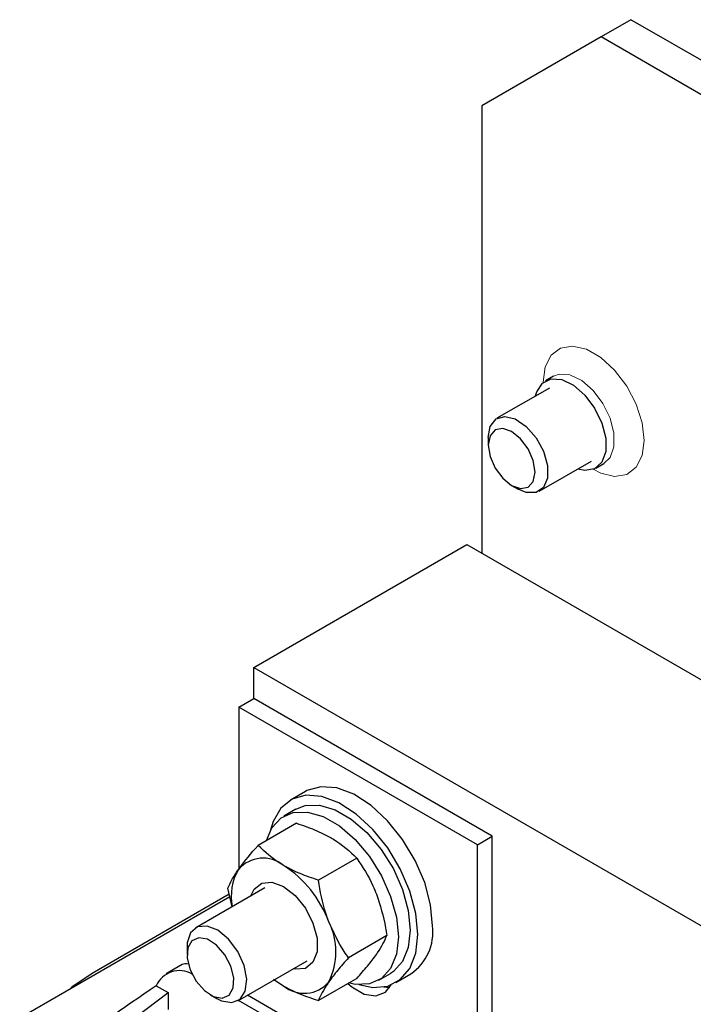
# Model space of a CAD drawing. Header units: millimetres. Extents: x 5 to 418, y 2 to 292.
# Tile 28 of 32: x 325 to 351, y 130 to 167. Entities that reach past the tile are written whole.
import ezdxf

# ---------------------------------------------------------------- set-up
doc = ezdxf.new("R2010")
doc.units = ezdxf.units.MM

msp = doc.modelspace()

# ---------------------------------------------------------------- linework, layer by layer
at = {"color": 7, "linetype": 'Continuous', "lineweight": 25}
for p, q in [((348.164, 167.204), (347.032, 166.551)), ((352.689, 164.592), (348.164, 167.204)), ((347.032, 166.551), (342.507, 163.938)), ((351.558, 163.939), (347.032, 166.551)), ((342.507, 163.938), (342.507, 146.954)), ((345.228, 153.673), (344.917, 153.493)), ((345.073, 153.223), (343.081, 152.073)), ((342.75, 151.341), (342.75, 151.06)), ((344.681, 149.302), (346.672, 150.451)), ((346.828, 150.181), (347.14, 150.361)), ((343.638, 149.521), (343.881, 149.381)), ((333.852, 142.61), (341.941, 147.28)), ((341.941, 147.28), (387.196, 121.155)), ((333.852, 142.61), (379.107, 116.485)), ((333.852, 141.435), (333.852, 142.61)), ((333.286, 141.108), (333.852, 141.435)), ((342.903, 136.21), (333.852, 141.435)), ((333.286, 141.108), (333.286, 134.97)), ((342.337, 135.883), (333.286, 141.108)), ((335.812, 137.91), (335.246, 137.583)), ((335.446, 137.237), (334.993, 136.976)), ((335.473, 136.702), (334.017, 135.861)), ((342.337, 135.883), (342.903, 136.21)), ((342.903, 124.754), (342.903, 136.21)), ((342.337, 125.136), (342.337, 135.883)), ((337.76, 135.382), (336.303, 134.541)), ((334.274, 134.251), (331.654, 132.739)), ((333.031, 133.533), (332.874, 134.235)), ((324.97, 129.317), (332.944, 133.92)), ((332.925, 134.007), (327.714, 130.999)), ((338.903, 132.436), (337.446, 131.595)), ((331.323, 132.006), (331.323, 131.725)), ((331.137, 131.339), (330.53, 130.988)), ((333.254, 129.967), (335.874, 131.479)), ((338.593, 130.74), (339.046, 131.001)), ((339.246, 130.655), (339.811, 130.981)), ((330.149, 130.536), (330.599, 130.276)), ((334.598, 130.789), (334.983, 130.526)), ((337.76, 130.809), (336.303, 129.969)), ((338.794, 130.492), (339.012, 130.472)), ((326.95, 127.521), (330.599, 130.276)), ((330.599, 130.276), (330.599, 129.627)), ((332.211, 130.187), (332.454, 130.046)), ((342.253, 125.186), (333.613, 130.174)), ((341.914, 124.99), (333.273, 129.978))]:
    msp.add_line(p, q, dxfattribs=at)
at = {"color": 7, "linetype": 'Continuous', "lineweight": 18, "flags": 128}
for points in [[(344.832, 153.45), (344.909, 154.029), (345.136, 154.472), (345.494, 154.742), (345.953, 154.817), (346.476, 154.693), (347.022, 154.378), (347.546, 153.898), (348.005, 153.292), (348.363, 152.609), (348.589, 151.905), (348.667, 151.236), (348.589, 150.657), (348.363, 150.215), (348.005, 149.945), (347.546, 149.869), (347.022, 149.994), (346.735, 150.137)], [(345.229, 153.673), (345.444, 153.751), (345.852, 153.722), (346.295, 153.508), (346.727, 153.133), (347.099, 152.637), (347.373, 152.073), (347.517, 151.504), (347.517, 150.99), (347.373, 150.587), (347.134, 150.358)]]:
    msp.add_lwpolyline(points, dxfattribs=at)
at = {"color": 7, "linetype": 'Continuous', "lineweight": 25, "flags": 128}
for points in [[(344.549, 152.921), (344.594, 153.082), (344.806, 153.412), (345.133, 153.571), (345.541, 153.542), (345.984, 153.329), (346.416, 152.953), (346.788, 152.457), (347.062, 151.894), (347.206, 151.324), (347.206, 150.81), (347.062, 150.408), (346.788, 150.16), (346.416, 150.094), (346.149, 150.149)], [(342.75, 151.341), (342.826, 151.768), (343.045, 152.05), (343.377, 152.148), (343.777, 152.049), (344.191, 151.765), (344.563, 151.336), (344.843, 150.82), (344.993, 150.285), (344.993, 149.805), (344.843, 149.444), (344.563, 149.251), (344.191, 149.252), (343.881, 149.381)], [(342.75, 151.06), (342.817, 150.628), (343.01, 150.184), (343.298, 149.796), (343.638, 149.521), (343.978, 149.403), (344.266, 149.459), (344.459, 149.681), (344.526, 150.034), (344.459, 150.466), (344.266, 150.91), (343.978, 151.299), (343.638, 151.573), (343.298, 151.691), (343.01, 151.635), (342.817, 151.414), (342.75, 151.06)], [(340.64, 132.813), (340.564, 133.61), (340.339, 134.452), (339.978, 135.294), (339.501, 136.09), (338.932, 136.798), (338.303, 137.379), (337.647, 137.801), (337, 138.043), (336.397, 138.091), (335.871, 137.942), (335.812, 137.91)], [(340.074, 132.486), (339.998, 133.283), (339.773, 134.126), (339.413, 134.968), (338.935, 135.764), (338.366, 136.471), (337.737, 137.052), (337.081, 137.475), (336.435, 137.716), (335.832, 137.764), (335.305, 137.615), (334.883, 137.278), (334.588, 136.77), (334.488, 136.435)], [(335.446, 137.237), (335.8, 137.373), (336.343, 137.389), (336.939, 137.214), (337.553, 136.86), (338.148, 136.346), (338.692, 135.703), (339.151, 134.968), (339.5, 134.184), (339.717, 133.396), (339.791, 132.649), (339.717, 131.989), (339.5, 131.452), (339.151, 131.07), (339.046, 131.001)], [(334.336, 136.046), (334.539, 136.525), (334.888, 136.907), (335.347, 137.112), (335.891, 137.127), (336.486, 136.953), (337.1, 136.599), (337.696, 136.085), (338.239, 135.442), (338.699, 134.707), (339.047, 133.923), (339.265, 133.134), (339.339, 132.388), (339.265, 131.727), (339.047, 131.19), (338.699, 130.809), (338.239, 130.604), (337.696, 130.588), (337.444, 130.64)], [(333.747, 133.947), (333.867, 134.201), (334.155, 134.43), (334.542, 134.465), (334.983, 134.3), (335.424, 133.956), (335.811, 133.474), (336.099, 132.913), (336.252, 132.339), (336.252, 131.822), (336.099, 131.425), (335.811, 131.195), (335.424, 131.16), (335.347, 131.175)], [(333.02, 129.895), (333.336, 130.025), (333.532, 130.334), (333.583, 130.781), (333.482, 131.306), (333.242, 131.836), (332.895, 132.301), (332.489, 132.639), (332.078, 132.802), (331.718, 132.77), (331.457, 132.546), (331.331, 132.162), (331.323, 132.006)], [(332.655, 130.068), (332.916, 130.181), (333.069, 130.452), (333.092, 130.838), (332.981, 131.281), (332.752, 131.714), (332.441, 132.071), (332.095, 132.297), (331.767, 132.357), (331.506, 132.244), (331.353, 131.974), (331.33, 131.587), (331.442, 131.144), (331.67, 130.711), (331.981, 130.354), (332.327, 130.129), (332.655, 130.068)], [(337.844, 130.581), (338.366, 130.473), (338.935, 130.524), (339.413, 130.769), (339.773, 131.194), (339.998, 131.777), (340.074, 132.486)], [(327.714, 130.999), (326.952, 130.475), (326.9, 130.431)], [(334.634, 130.764), (334.725, 130.695), (334.983, 130.526)], [(337.426, 130.617), (337.576, 130.49), (338.047, 130.218), (338.49, 130.148), (338.852, 130.29), (339.063, 130.567)], [(332.454, 130.046), (332.628, 129.962), (333.02, 129.895)]]:
    msp.add_lwpolyline(points, dxfattribs=at)
at = {"color": 7, "linetype": 'Continuous', "lineweight": 25}
for centre, radius, start, end in [((334.204, 134.146), 1.231, 50.7518, 139.4672), ((335.033, 133.928), 2.037, 150.0221, 191.117), ((332.665, 131.48), 4.297, 20.2271, 57.362), ((334.411, 131.823), 2.556, 333.4364, 26.5636), ((338.699, 132.588), 1.953, 304.6923, 6.6199), ((331.031, 130.142), 0.966, 59.9064, 155.9409), ((335.762, 131.48), 1.231, 230.7518, 319.4672)]:
    msp.add_arc(centre, radius, start, end, dxfattribs=at)
for centre, major_axis, ratio, start_param, end_param in [((332.983, 129.633), (1.885, -1.674), 0.241577, 2.771112, 3.06149), ((327.713, 126.591), (11.109, 8.26), 0.130147, 1.254311, 1.59364)]:
    msp.add_ellipse(centre, major_axis=major_axis, ratio=ratio, start_param=start_param, end_param=end_param, dxfattribs=at)
for points, knots in [([(335.473, 136.702), (335.708, 136.623), (336.183, 136.465), (336.589, 136.252), (336.793, 136.144)], [0, 0, 0, 0, 0.495458, 1, 1, 1, 1]), ([(336.793, 136.144), (336.82, 136.128), (337.204, 135.904), (337.492, 135.634), (337.76, 135.382)], [0, 0, 0, 0, 0.0701742, 1, 1, 1, 1]), ([(333.268, 134.946), (333.282, 134.965), (333.478, 135.241), (333.757, 135.562), (334.017, 135.861)], [0, 0, 0, 0, 0.070174, 1, 1, 1, 1]), ([(334.983, 135.099), (334.956, 135.115), (334.573, 135.339), (334.285, 135.61), (334.017, 135.861)], [0, 0, 0, 0, 0.070174, 1, 1, 1, 1]), ([(337.76, 135.382), (337.982, 135.042), (338.264, 134.61), (338.465, 134.116), (338.508, 134.011)], [0, 0, 0, 0, 0.786664, 1, 1, 1, 1]), ([(332.874, 134.235), (332.917, 134.338), (333.005, 134.547), (333.18, 134.812), (333.268, 134.946)], [0, 0, 0, 0, 0.495458, 1, 1, 1, 1]), ([(336.303, 134.541), (336.068, 134.62), (335.593, 134.779), (335.188, 134.992), (334.983, 135.099)], [0, 0, 0, 0, 0.495458, 1, 1, 1, 1]), ([(336.698, 132.966), (336.658, 133.073), (336.472, 133.576), (336.378, 134.116), (336.303, 134.541)], [0, 0, 0, 0, 0.213336, 1, 1, 1, 1]), ([(338.508, 134.011), (338.642, 133.592), (338.806, 133.077), (338.887, 132.537), (338.903, 132.436)], [0, 0, 0, 0, 0.812637, 1, 1, 1, 1]), ([(337.446, 131.595), (337.392, 131.674), (337.101, 132.093), (336.879, 132.574), (336.698, 132.966)], [0, 0, 0, 0, 0.187363, 1, 1, 1, 1]), ([(338.508, 131.725), (338.521, 131.744), (338.712, 132.017), (338.811, 132.234), (338.903, 132.436)], [0, 0, 0, 0, 0.070174, 1, 1, 1, 1]), ([(337.446, 131.595), (337.304, 131.434), (337.017, 131.11), (336.805, 130.824), (336.698, 130.68)], [0, 0, 0, 0, 0.495458, 1, 1, 1, 1]), ([(337.76, 130.809), (337.902, 130.97), (338.189, 131.294), (338.401, 131.58), (338.508, 131.725)], [0, 0, 0, 0, 0.495458, 1, 1, 1, 1]), ([(334.983, 130.526), (335.01, 130.511), (335.399, 130.29), (335.867, 130.123), (336.303, 129.969)], [0, 0, 0, 0, 0.070174, 1, 1, 1, 1]), ([(336.698, 130.68), (336.684, 130.661), (336.494, 130.387), (336.395, 130.17), (336.303, 129.969)], [0, 0, 0, 0, 0.070174, 1, 1, 1, 1])]:
    msp.add_open_spline(points, degree=3, knots=knots, dxfattribs=at)

doc.saveas('drawing.dxf')
